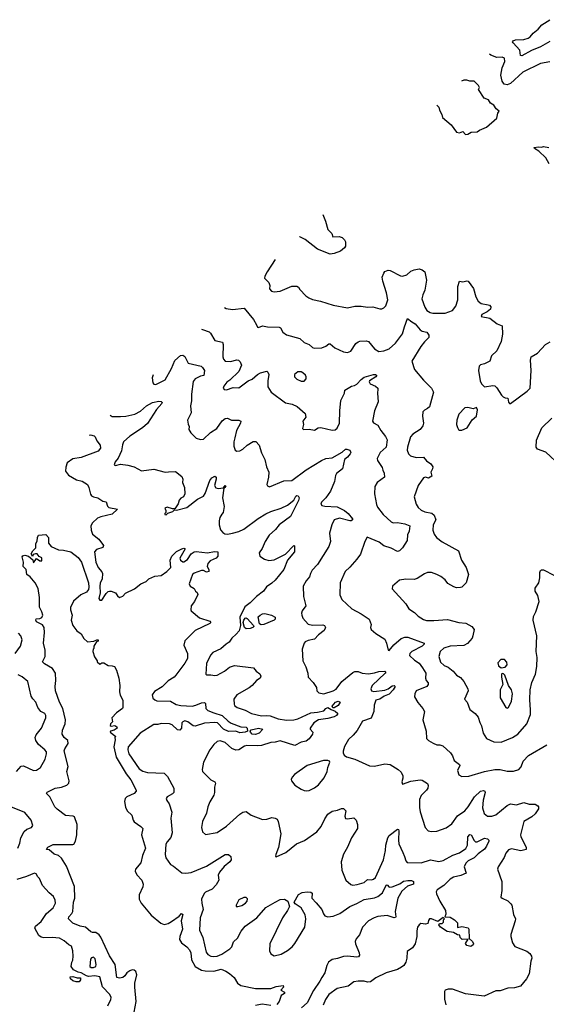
# Model space of a CAD drawing. Extents: x 2086813 to 2278017, y 548126 to 753336.
# Tile 232 of 256: x 2132702 to 2137781, y 683090 to 692589. Entities that reach past the tile are written whole.
import ezdxf

# ---------------------------------------------------------------- set-up
doc = ezdxf.new("R2010")
doc.units = 0

msp = doc.modelspace()

# ---------------------------------------------------------------- linework, layer by layer
at = {"layer": '0CON10XD'}
for points in [[(2137815, 692378.2), (2137725, 692327.2), (2137636.8, 692293.2), (2137545, 692240), (2137532.1, 692242.1), (2137526.5, 692295), (2137462, 692365), (2137456, 692375), (2137460, 692385), (2137485, 692394.4), (2137565, 692398), (2137605, 692410.6), (2137625, 692422.5), (2137655, 692458.2), (2137703.9, 692496.1), (2137739.2, 692540.8), (2137815, 692589.1)], [(2137815, 692181.4), (2137725, 692165.6), (2137555, 692081.5), (2137435, 691973.1), (2137405, 691962.2), (2137375, 691968), (2137355, 691996.7), (2137342.1, 692055), (2137356.9, 692125), (2137380, 692185), (2137377.2, 692217.2), (2137355, 692227.3), (2137305, 692225.9), (2137245, 692245.8), (2137232.6, 692255.3)], [(2136724.6, 691765.6), (2136743.3, 691745), (2136751.2, 691715), (2136773.3, 691675), (2136780, 691645), (2136862.5, 691575), (2136913.6, 691503.6), (2136945, 691497.5), (2136975, 691510), (2137001.7, 691481.7), (2137025, 691483.3), (2137055, 691502.5), (2137115, 691507.5), (2137136.7, 691523.3), (2137205, 691552.5), (2137305, 691640), (2137313.8, 691686.2), (2137327.5, 691705), (2137298.3, 691728.3), (2137275, 691763.3), (2137243, 691783), (2137225, 691816.2), (2137182, 691832), (2137127.5, 691915), (2137137.5, 691935), (2137126.7, 691955), (2137085, 691997.5), (2137045, 691996.2), (2137015, 692006), (2136985, 692005.7), (2136962.2, 691994.6)], [(2137810, 691200), (2137775.5, 691255.5), (2137709.3, 691319.3), (2137667.5, 691345), (2137662.5, 691355), (2137705, 691363.8), (2137735, 691360), (2137755, 691366.9), (2137805, 691355.6)], [(2135625.2, 690708.1), (2135651.8, 690645), (2135673.8, 690565), (2135713.8, 690525), (2135723.3, 690493.3), (2135784.1, 690495.9), (2135813.3, 690486.7), (2135836, 690465), (2135843.8, 690445), (2135843.8, 690405), (2135835, 690386.7), (2135795, 690356), (2135735, 690334.4), (2135695, 690328.1), (2135574.5, 690374.5), (2135455, 690466.9), (2135405, 690495.8), (2135400.6, 690496)], [(2135167, 690275.4), (2135165.8, 690274.2), (2135088, 690155), (2135066.2, 690115), (2135064.2, 690095), (2135105, 690053.3), (2135114.5, 690025), (2135112, 689992), (2135131.3, 689971.3), (2135155, 689964.3), (2135215, 689969.4), (2135325, 690017.5), (2135375, 690018.8), (2135389.5, 690009.5), (2135403.3, 689985), (2135461.4, 689925), (2135491.2, 689905), (2135525, 689889.5), (2135602.5, 689875), (2135725, 689834), (2135865, 689810.8), (2135933.9, 689823.9), (2135995, 689825.7), (2136055, 689815.6), (2136108.3, 689818.3), (2136175, 689800), (2136195, 689801.2), (2136215, 689810), (2136232.3, 689827.7), (2136251.9, 689885), (2136239.6, 689955), (2136204.3, 690065.7), (2136199.4, 690105), (2136212.5, 690145), (2136225, 690161.2), (2136255, 690174), (2136275, 690169.2), (2136375, 690118.1), (2136395, 690114.4), (2136435, 690128.9), (2136475, 690163.1), (2136505, 690176.7), (2136555, 690184.4), (2136585, 690177.1), (2136609.4, 690155), (2136626.9, 690076.9), (2136610.6, 689979.4), (2136588.9, 689935), (2136581.1, 689895), (2136610.8, 689815), (2136630, 689785), (2136660, 689765), (2136685, 689758.1), (2136805, 689756.9), (2136875, 689784.4), (2136908.6, 689825), (2136928.2, 689885), (2136928.2, 690015), (2136943.3, 690065), (2136975, 690061.2), (2137015, 690071.2), (2137026.8, 690066.8), (2137078, 689995), (2137101.2, 689915), (2137123.8, 689875), (2137151.8, 689851.8), (2137218.8, 689838.8), (2137233.6, 689833.6), (2137245, 689820), (2137241.2, 689795), (2137209.7, 689770.3), (2137160, 689745), (2137152.5, 689725), (2137235, 689710), (2137306.7, 689655), (2137356.2, 689635), (2137358, 689555), (2137345.8, 689485), (2137304.3, 689395.7), (2137253.3, 689345), (2137236.7, 689295), (2137185, 689268), (2137145, 689258.8), (2137135, 689247.5), (2137126.9, 689205), (2137143.6, 689103.6), (2137156.7, 689075), (2137185, 689047.5), (2137265, 689060), (2137286.1, 689056.1), (2137305, 689037.5), (2137347.7, 688967.7), (2137365, 688950), (2137385, 688940), (2137409.3, 688939.3), (2137415, 688900), (2137425, 688887.5), (2137435, 688887.5), (2137596, 689005), (2137624.2, 689035), (2137635.5, 689205.5), (2137628, 689305), (2137635, 689336.7), (2137695, 689371.2), (2137773.3, 689455), (2137818.8, 689481.2)], [(2134677.8, 689813.4), (2134692.7, 689802.7), (2134754.1, 689794.1), (2134867.5, 689805), (2134957.2, 689697.2), (2134984.4, 689645), (2134995, 689623.8), (2135005, 689619.2), (2135045, 689636.7), (2135093.3, 689626.7), (2135203.9, 689623.9), (2135216.2, 689615), (2135240, 689575), (2135275, 689548.8), (2135405, 689513.8), (2135446.4, 689476.4), (2135495, 689456.7), (2135525, 689427.5), (2135540.7, 689420.7), (2135615, 689423.8), (2135655, 689438.8), (2135685, 689460.8), (2135695, 689460.8), (2135742.1, 689422.1), (2135825, 689384.2), (2135865, 689378), (2135895, 689390), (2135945, 689466), (2135965, 689482), (2135982.7, 689487.3), (2136045, 689491.4), (2136065, 689485.8), (2136124.7, 689414.7), (2136165, 689389.4), (2136213, 689393), (2136265, 689413.5), (2136325, 689467.1), (2136392.8, 689557.2), (2136411.9, 689625), (2136443.8, 689705), (2136485.4, 689675.4), (2136515, 689654.3), (2136565.4, 689595.4), (2136585, 689584.5), (2136628.8, 689575), (2136648, 689545), (2136648.3, 689521.7), (2136607.3, 689482.7), (2136570.8, 689435), (2136482.9, 689295), (2136509.4, 689215), (2136595, 689111.1), (2136673.3, 689035), (2136693.8, 688995), (2136653.8, 688855), (2136635, 688836.7), (2136605, 688823.3), (2136591.2, 688805), (2136588, 688765), (2136595.8, 688695), (2136589.1, 688670.9), (2136563.2, 688636.8), (2136495, 688589.2), (2136470.8, 688565), (2136441.4, 688465), (2136440, 688435), (2136451.1, 688401.1), (2136471.7, 688381.7), (2136525, 688366.5), (2136595, 688369.2), (2136627, 688333), (2136666.2, 688305), (2136686.2, 688275), (2136683.8, 688255), (2136666.7, 688225), (2136677.5, 688185), (2136645, 688166.2), (2136615, 688174.2), (2136595, 688168), (2136543.6, 688096.4), (2136505.8, 687985.8), (2136524.3, 687915), (2136545, 687882), (2136575, 687857.5), (2136610.3, 687840.3), (2136678.2, 687828.2), (2136700, 687810), (2136717.1, 687765), (2136690.5, 687715), (2136688.1, 687665), (2136698.6, 687625), (2136723.1, 687595), (2136775, 687550.9), (2136935.2, 687465.2), (2136962.1, 687375), (2137007.8, 687305), (2137032, 687235), (2137007.5, 687155), (2136967.5, 687115), (2136955, 687110), (2136915, 687108.8), (2136888.3, 687118.3), (2136829.7, 687149.7), (2136804.5, 687184.5), (2136765, 687215.8), (2136725, 687236.9), (2136675, 687254.4), (2136635, 687254.4), (2136605, 687244.4), (2136535, 687199.4), (2136505, 687188.6), (2136425, 687190), (2136365, 687181.4), (2136297.5, 687125), (2136293, 687097), (2136426, 686955), (2136455, 686906.2), (2136510.3, 686870.3), (2136545, 686836.2), (2136595, 686802), (2136624.2, 686794.2), (2136695, 686792.5), (2136826.6, 686803.4), (2136937.5, 686775), (2137005, 686765.8), (2137063.8, 686735), (2137084, 686705), (2137074, 686645), (2137065, 686623.8), (2137020.2, 686569.8), (2136985, 686550.6), (2136854.4, 686544.4), (2136792.9, 686525), (2136757.1, 686495), (2136743.6, 686445), (2136761.3, 686391.3), (2136795, 686358.8), (2136835, 686342.5), (2136884, 686305), (2136915, 686266), (2136955, 686243.8), (2136985.8, 686205), (2137025, 686132.5), (2137028.8, 686115), (2136993.3, 686035), (2137018, 686005), (2137045, 685933.8), (2137095, 685896), (2137125, 685860), (2137139.1, 685809.1), (2137156.7, 685775), (2137173.5, 685705), (2137205.5, 685655.5), (2137275, 685621.1), (2137345, 685620), (2137455, 685665.5), (2137506, 685695), (2137591.9, 685795), (2137627.5, 685885), (2137629.8, 685929.8), (2137623.6, 686026.4), (2137625.6, 686125), (2137640, 686195), (2137678.1, 686275), (2137690.7, 686349.3), (2137693.8, 686436.2), (2137682.5, 686495), (2137690, 686645), (2137652.9, 686795), (2137659.1, 686830.9), (2137680.8, 686875), (2137712.5, 686975), (2137700.6, 687035), (2137674.3, 687075), (2137674.2, 687105), (2137709.5, 687155), (2137718.2, 687205), (2137717.5, 687255), (2137725.5, 687274.5), (2137735, 687280.8), (2137755, 687280), (2137855, 687228.9)], [(2134454.6, 689602.6), (2134465, 689600.8), (2134527.9, 689577.9), (2134542, 689565), (2134584.4, 689494.4), (2134656.5, 689476.5), (2134663.8, 689455), (2134660.6, 689335), (2134668, 689315), (2134685, 689296.2), (2134735, 689290), (2134795, 689308.9), (2134812.9, 689302.9), (2134828.8, 689288.8), (2134840, 689255), (2134816.2, 689193.8), (2134728.9, 689111.1), (2134699.1, 689090.9), (2134670, 689055), (2134663.3, 689035), (2134672.3, 689022.3), (2134695, 689018.8), (2134760.5, 689039.5), (2134815, 689038.8), (2134905.6, 689104.4), (2134945, 689122.2), (2134995, 689166.5), (2135025, 689182.5), (2135085, 689198.8), (2135095, 689190), (2135104.4, 689165), (2135094.5, 689105), (2135095.6, 689045.6), (2135125.8, 688995.8), (2135265, 688894.2), (2135330, 688880), (2135376.6, 688856.6), (2135455, 688790), (2135462.5, 688755), (2135432.9, 688715), (2135438, 688685), (2135428.8, 688645), (2135440, 688635), (2135495, 688638.8), (2135545, 688630), (2135579.1, 688650.9), (2135605, 688654.3), (2135715, 688627.5), (2135745, 688632), (2135765, 688648.8), (2135785.5, 688695), (2135788.9, 688815), (2135800.6, 688915), (2135833.8, 688985), (2135837.5, 689015), (2135902.5, 689055), (2135930.5, 689059.5), (2135955, 689072), (2135995, 689118.9), (2136025, 689140), (2136115, 689165.5), (2136132.5, 689165), (2136145, 689156.7), (2136136.7, 689145), (2136076.7, 689105), (2136073.8, 689095), (2136083.3, 689075), (2136135, 689052.5), (2136155.8, 689035), (2136157.5, 689025), (2136152.5, 688985), (2136158.1, 688901.9), (2136124.4, 688815.6), (2136106.2, 688715), (2136115, 688700), (2136155, 688676.7), (2136184.3, 688625), (2136229.5, 688569.5), (2136244.5, 688535), (2136236.9, 688465), (2136180, 688415), (2136151.2, 688355), (2136154, 688335), (2136199.1, 688269.1), (2136204.1, 688244.1), (2136218, 688215), (2136221.2, 688175), (2136150.8, 688125), (2136125.8, 688085), (2136124.2, 688015), (2136142.6, 687912.6), (2136154.2, 687885), (2136206.3, 687816.3), (2136285, 687744.5), (2136305, 687734.5), (2136345, 687737.5), (2136415, 687724.5), (2136463.8, 687705), (2136457.5, 687655), (2136441.9, 687618.1), (2136438.7, 687565), (2136395, 687494.6), (2136365, 687464.5), (2136345, 687459.2), (2136285, 687490.6), (2136212.7, 687512.7), (2136168.3, 687548.3), (2136054, 687596), (2136030, 687555), (2135987.6, 687432.4), (2135954.3, 687385), (2135885, 687307.5), (2135840.8, 687265), (2135792.5, 687155), (2135788.3, 687041.7), (2135810, 686995), (2135906.2, 686905), (2135996.6, 686856.6), (2136073.3, 686805), (2136093.3, 686755), (2136086.7, 686725), (2136093.3, 686705), (2136136.4, 686666.4), (2136223, 686613), (2136240.8, 686575), (2136255, 686507.5), (2136265, 686503.8), (2136310.5, 686559.5), (2136381.6, 686618.4), (2136415, 686633.6), (2136445, 686632.9), (2136602.5, 686575), (2136603.1, 686565), (2136585, 686546.7), (2136484.3, 686495), (2136466, 686475), (2136462.5, 686455), (2136509.5, 686409.5), (2136555, 686381.2), (2136587.1, 686335), (2136618.8, 686285), (2136616.2, 686235), (2136623.3, 686215), (2136641.7, 686191.7), (2136642.5, 686175), (2136627.5, 686155), (2136526.1, 686113.9), (2136512, 686085), (2136511.2, 686055), (2136541.2, 686001.2), (2136590, 685945), (2136607.5, 685915), (2136590, 685835), (2136623.3, 685725), (2136626.7, 685655), (2136643.9, 685633.9), (2136688.3, 685608.3), (2136725, 685594.2), (2136755, 685594.2), (2136782.1, 685582.1), (2136856.9, 685516.9), (2136876.3, 685486.3), (2136890.8, 685440.8), (2136944, 685405), (2136945.7, 685395), (2136924.3, 685345), (2136936.7, 685305), (2136965, 685288.8), (2137035, 685290.8), (2137185, 685334.6), (2137285, 685354.4), (2137335.8, 685355.8), (2137405, 685340), (2137465, 685338), (2137515, 685356.2), (2137537.9, 685382.1), (2137556.9, 685435), (2137608.8, 685491.2), (2137785, 685594.4)], [(2133989.9, 689163.8), (2133980, 689135), (2133986.7, 689085), (2133995, 689073.3), (2134015, 689068), (2134105.8, 689115), (2134165, 689224), (2134198.5, 689301.5), (2134251.1, 689348.9), (2134275, 689353.6), (2134295, 689340), (2134326.4, 689276.4), (2134451.2, 689245), (2134466, 689235), (2134484.2, 689205), (2134476.7, 689155), (2134445, 689150), (2134394.7, 689125.3), (2134375, 689097.5), (2134357.6, 688977.6), (2134358, 688912), (2134350, 688865), (2134354, 688796), (2134320, 688725), (2134326.1, 688686.1), (2134337.5, 688665), (2134333.3, 688635), (2134352.7, 688602.7), (2134405, 688552.5), (2134445, 688537.5), (2134475, 688541.2), (2134541.9, 688608.1), (2134602.5, 688645), (2134655, 688718.8), (2134685, 688740), (2134705, 688743.3), (2134745, 688726), (2134815, 688727.1), (2134833.3, 688715), (2134830, 688695), (2134793.5, 688626.5), (2134776.2, 688553.8), (2134766.7, 688515), (2134768.6, 688475), (2134781.2, 688435), (2134795, 688426.7), (2134825, 688431.2), (2134855, 688446), (2134896.2, 688485), (2134955, 688518.6), (2134978.5, 688518.5), (2135011.2, 688485), (2135035, 688410), (2135066.2, 688345), (2135080.8, 688275), (2135104, 688225), (2135103, 688177), (2135083.8, 688105), (2135090.7, 688090.7), (2135111.7, 688081.7), (2135248.8, 688141.2), (2135325, 688142.9), (2135463.6, 688246.4), (2135613.7, 688336.3), (2135655, 688356.1), (2135715, 688361.5), (2135811.7, 688418.3), (2135845, 688445.7), (2135857.1, 688447.1), (2135885.7, 688435.7), (2135894.2, 688415), (2135890.2, 688399.8), (2135865, 688369.4), (2135834.4, 688345), (2135814.2, 688255.8), (2135758.6, 688211.4), (2135747, 688193), (2135737.7, 688135), (2135700.1, 688039.9), (2135653.9, 687976.1), (2135614.2, 687935), (2135606.7, 687915), (2135615, 687903.3), (2135645, 687896.2), (2135765, 687888), (2135835, 687855.6), (2135870.6, 687825), (2135912.5, 687775), (2135912.5, 687765), (2135900, 687755), (2135885, 687753.1), (2135785, 687779.6), (2135735, 687764.2), (2135712.5, 687715), (2135689.2, 687635), (2135698.9, 687555), (2135682.4, 687507.6), (2135575, 687332.5), (2135521.7, 687278.3), (2135506.1, 687246.1), (2135497.5, 687215), (2135464, 687175), (2135436, 687125), (2135439.2, 687025), (2135460, 686935), (2135425.8, 686885), (2135419.2, 686865), (2135421.4, 686845), (2135433.1, 686815), (2135485, 686758.9), (2135525, 686748.8), (2135625, 686751.9), (2135643.2, 686743.2), (2135652.5, 686725), (2135636.9, 686695), (2135584.1, 686655.9), (2135545, 686614), (2135485, 686600), (2135454.5, 686585.5), (2135446, 686575), (2135426.9, 686515), (2135434.2, 686405), (2135462.5, 686345), (2135482, 686285), (2135484, 686245), (2135533.3, 686195), (2135563.3, 686145), (2135567.5, 686115), (2135586.4, 686096.4), (2135635, 686086), (2135726.7, 686115), (2135755, 686130), (2135807.3, 686202.7), (2135915, 686291.9), (2135935, 686301.4), (2135965, 686300), (2136004.1, 686284.1), (2136065, 686279.1), (2136125, 686287.3), (2136165, 686299.7), (2136225, 686305.5), (2136232.5, 686295), (2136225.6, 686285), (2136101.8, 686165), (2136090, 686135), (2136093.8, 686115), (2136117.1, 686107.1), (2136225, 686121.8), (2136255.6, 686134.4), (2136295, 686163.9), (2136314.6, 686164.6), (2136323.1, 686155), (2136305.3, 686125), (2136265, 686082.2), (2136217.5, 686062.5), (2136175, 686032.4), (2136136.5, 686023.5), (2136120, 685975), (2136117.8, 685915), (2136090.5, 685849.5), (2136008.3, 685821.7), (2135957.9, 685732.1), (2135918, 685685), (2135873.8, 685645), (2135834.1, 685575.9), (2135823, 685533), (2135822.5, 685515), (2135832.5, 685495), (2135855, 685476.7), (2135935.8, 685455.8), (2136075, 685392), (2136125, 685388.1), (2136225, 685409.5), (2136275, 685403.3), (2136352, 685355), (2136379.7, 685329.7), (2136396.7, 685295), (2136398.3, 685271.7), (2136386.7, 685235), (2136393.3, 685213.3), (2136475, 685242.9), (2136565.8, 685255.8), (2136585, 685253.3), (2136635, 685220), (2136642.3, 685202.3), (2136636.9, 685175), (2136624.3, 685155), (2136573.1, 685105), (2136559.4, 685065), (2136558.8, 684988.8), (2136565.8, 684945.8), (2136614, 684795), (2136642.5, 684765), (2136675, 684756), (2136725, 684760.8), (2136815, 684792.9), (2136868.3, 684831.7), (2136923.2, 684906.8), (2136995, 684955.8), (2137026.9, 684995), (2137088.1, 685091.9), (2137145, 685145.6), (2137175, 685152.9), (2137189.2, 685145), (2137192.9, 685135), (2137170.5, 685059.5), (2137165.4, 684985), (2137181.2, 684931.2), (2137215, 684904.5), (2137255.4, 684904.6), (2137295, 684917.8), (2137403, 685007), (2137435, 685025.6), (2137495, 685014.5), (2137565.6, 685035.6), (2137615, 685020), (2137675, 685020.8), (2137698.1, 685005), (2137704.6, 684994.6), (2137704.6, 684975), (2137673.4, 684926.6), (2137641.5, 684898.5), (2137564, 684855), (2137532, 684725), (2137535.8, 684705.8), (2137586, 684605), (2137586.2, 684585), (2137535, 684570.8), (2137445, 684589.4), (2137415, 684580), (2137391.7, 684548.3), (2137376, 684505), (2137316.2, 684415), (2137311.2, 684395), (2137351.1, 684275), (2137353.2, 684186.8), (2137343.8, 684125), (2137355, 684112.5), (2137408.9, 684088.9), (2137439.7, 684059.7), (2137447.5, 684045), (2137463.8, 683955), (2137482.5, 683915), (2137482, 683895), (2137437.5, 683765), (2137437.5, 683745), (2137454.1, 683684.1), (2137477.7, 683647.7), (2137592, 683602), (2137620.6, 683580.6), (2137638.9, 683555), (2137641.1, 683535), (2137631.4, 683505), (2137614.4, 683385.6), (2137591.2, 683335), (2137533.6, 683266.4), (2137475, 683250), (2137410, 683245), (2137335, 683221.2), (2137295, 683218.8), (2137183, 683167), (2137000.7, 683190.7), (2136875, 683236), (2136835, 683236.2), (2136805, 683226.2), (2136797.5, 683215), (2136798.3, 683138.3), (2136812.5, 683085)], [(2135415, 689101.4), (2135445, 689102.5), (2135463.8, 689125), (2135463.6, 689143.6), (2135458.3, 689158.3), (2135433.6, 689183.6), (2135415, 689193.3), (2135385, 689192), (2135351.4, 689165), (2135351.4, 689145), (2135375, 689120.6), (2135415, 689101.4)], [(2133575.3, 688772.2), (2133595, 688762.2), (2133675, 688761.2), (2133725, 688763.4), (2133812, 688785), (2133867.5, 688812.5), (2133925, 688863.5), (2133983.8, 688895), (2134045, 688907.8), (2134065.5, 688905.5), (2134075, 688896.7), (2134073.8, 688885), (2134020, 688830), (2133935.9, 688694.1), (2133885, 688651.8), (2133765, 688571.1), (2133703.7, 688516.3), (2133692.3, 688487.7), (2133685, 688428.8), (2133651.1, 688358.9), (2133624, 688325), (2133612.5, 688295), (2133625, 688286.7), (2133675, 688302), (2133745, 688291.2), (2133804.3, 688274.3), (2133875, 688236.2), (2133995, 688252), (2134105, 688224), (2134138.3, 688228.3), (2134205, 688228.8), (2134265, 688183.3), (2134273.9, 688156.1), (2134273.3, 688125), (2134290.8, 688075), (2134293.6, 688016.4), (2134283, 687987), (2134255, 687973.3), (2134238.8, 687955), (2134231.7, 687918.3), (2134198.3, 687871.7), (2134175, 687870), (2134125, 687886.7), (2134100, 687875), (2134110, 687855), (2134110, 687835), (2134100, 687825), (2134100, 687815), (2134115, 687812.5), (2134131.7, 687828.3), (2134180, 687845), (2134195, 687860), (2134215, 687857.5), (2134315, 687884), (2134416.4, 687963.6), (2134475, 687993.1), (2134490.8, 688019.2), (2134535, 688144.2), (2134555, 688168.1), (2134585, 688184), (2134595.4, 688175.4), (2134596.8, 688156.8), (2134582.2, 688095), (2134595, 688072), (2134615, 688067.1), (2134668.3, 688071.7), (2134682.5, 688095), (2134688.8, 688088.8), (2134685, 688077.5), (2134671.7, 688068.3), (2134657.5, 687975), (2134673.3, 687893.3), (2134663.9, 687836.1), (2134650.9, 687819.1), (2134632.4, 687787.6), (2134626.9, 687755), (2134625.7, 687715), (2134638.8, 687668.8), (2134660.5, 687640.5), (2134679.5, 687629.5), (2134705, 687625.7), (2134755, 687634.6), (2134815, 687651.1), (2134865, 687672.7), (2135002.9, 687777.1), (2135075, 687820.9), (2135125, 687845.4), (2135222.5, 687875), (2135285.9, 687904.1), (2135344.5, 687955), (2135365, 687993.5), (2135375, 687998.6), (2135387.5, 687995), (2135396.6, 687975), (2135390.9, 687949.1), (2135315, 687795.5), (2135203.8, 687716.2), (2135169.2, 687670.8), (2135107.1, 687615), (2135068.8, 687555), (2135042, 687488), (2135012, 687445), (2135018.8, 687415), (2135063.3, 687385), (2135103.2, 687373.2), (2135155, 687379.6), (2135265, 687432.4), (2135345, 687515.7), (2135351.7, 687511.7), (2135350.9, 687455), (2135286, 687375), (2135250, 687285), (2135165, 687182.5), (2135135, 687152.9), (2135083.7, 687116.3), (2135054.2, 687075), (2134986, 687025), (2134925, 686963.3), (2134872.5, 686925), (2134825.3, 686825), (2134830.3, 686745), (2134817.3, 686692.7), (2134790.6, 686659.4), (2134748, 686622), (2134721.4, 686585), (2134692, 686565), (2134641.7, 686518.3), (2134564.5, 686485.5), (2134541.9, 686458.1), (2134503.4, 686376.6), (2134497.5, 686275), (2134505, 686267.5), (2134545, 686270), (2134585, 686262), (2134605, 686266.2), (2134677.5, 686305), (2134725, 686344), (2134775, 686358), (2134956, 686336), (2134982.5, 686305), (2135018.8, 686278.8), (2135028, 686255), (2135022.7, 686237.3), (2134985, 686212.5), (2134944.5, 686165.5), (2134916.1, 686143.9), (2134794.5, 686075.5), (2134767.7, 686032.3), (2134770, 685985), (2134775, 685973.8), (2134800, 685955), (2134877.3, 685927.3), (2134936.7, 685895), (2135035, 685871.8), (2135085, 685876.2), (2135118.2, 685871.8), (2135195, 685843.3), (2135275, 685831.9), (2135344.7, 685835.3), (2135384.7, 685845.3), (2135509.4, 685900.6), (2135575, 685907.8), (2135635, 685922.1), (2135655, 685945.3), (2135675, 685954.1), (2135705, 685934), (2135745, 685918.9), (2135771.4, 685895), (2135756.4, 685875), (2135735, 685863.3), (2135675, 685847), (2135585, 685833.2), (2135540, 685805), (2135502.5, 685755), (2135504.3, 685744.3), (2135528, 685715), (2135525.6, 685695), (2135495, 685650.5), (2135465, 685629.6), (2135415, 685617.8), (2135355, 685587.7), (2135215, 685633.1), (2135165, 685618.2), (2135125, 685615.5), (2135035, 685585.5), (2134993.1, 685583.1), (2134892.6, 685587.4), (2134869.7, 685580.3), (2134815, 685544.4), (2134785, 685540.9), (2134747.6, 685557.6), (2134685, 685615.7), (2134635, 685632), (2134605, 685626.2), (2134573.2, 685596.8), (2134534.5, 685545.5), (2134474.2, 685425), (2134461.2, 685355), (2134465, 685337.5), (2134546.2, 685255), (2134585, 685236.2), (2134589.2, 685225), (2134580.8, 685185), (2134581.4, 685135), (2134573.2, 685106.8), (2134535.7, 685044.3), (2134516, 684995), (2134502, 684935), (2134466.2, 684855), (2134455.8, 684795), (2134466.2, 684755), (2134495, 684727.5), (2134605, 684747.5), (2134695, 684808.8), (2134825, 684924.4), (2134855, 684942.5), (2134885, 684948.8), (2134935, 684914), (2135045, 684874.3), (2135085, 684877.5), (2135135, 684891.4), (2135167.3, 684887.3), (2135186.2, 684875), (2135196, 684855), (2135222, 684735), (2135198.3, 684601.7), (2135173.3, 684535), (2135170, 684515), (2135175, 684512.5), (2135270, 684555), (2135371.2, 684638.8), (2135449.3, 684670.7), (2135566.2, 684755), (2135610.8, 684805), (2135645, 684880), (2135675, 684923.3), (2135715, 684953.3), (2135766.4, 684963.6), (2135805, 684980), (2135825, 684977.5), (2135846.7, 684955), (2135836.7, 684905), (2135843.6, 684883.6), (2135865, 684880), (2135925, 684888.8), (2135946.2, 684866.2), (2135961.2, 684825), (2135958.8, 684785), (2135902.5, 684695), (2135862.5, 684605), (2135825, 684540), (2135802.9, 684465), (2135808, 684385), (2135846.4, 684286.4), (2135895, 684246.2), (2135915, 684240.8), (2135957.5, 684245), (2136025, 684266.7), (2136055, 684294.2), (2136095, 684291.5), (2136115, 684298.1), (2136135, 684314.2), (2136210.6, 684485), (2136231.4, 684575), (2136233.3, 684625), (2136253, 684697), (2136265, 684717.1), (2136345, 684778.8), (2136355, 684776.7), (2136358.6, 684765), (2136354.5, 684675), (2136359.3, 684639.3), (2136395.8, 684554.2), (2136414.4, 684515), (2136425, 684473.3), (2136438.3, 684458.3), (2136575, 684453.8), (2136665, 684483.5), (2136745, 684467.5), (2136785, 684476.9), (2136880.9, 684529.1), (2136945, 684550.8), (2137005, 684592.7), (2137020.6, 684625), (2137024.2, 684705), (2137045, 684728.5), (2137055, 684724.4), (2137085, 684669.4), (2137098.9, 684658.9), (2137115, 684658.8), (2137185, 684692.7), (2137215, 684687.7), (2137226.5, 684675), (2137226.6, 684665), (2137205.2, 684614.8), (2137185, 684585.4), (2137125, 684543.2), (2137085, 684504), (2137026.1, 684475), (2137005, 684451.2), (2136990, 684415), (2137008, 684355), (2136957.7, 684332.3), (2136885, 684318.2), (2136853.9, 684296.1), (2136793.8, 684236.2), (2136729.5, 684195), (2136720, 684175), (2136721.2, 684155), (2136754.1, 684085), (2136808.8, 683995), (2136811.9, 683958.1), (2136802.5, 683932.5), (2136855, 683930), (2136895, 683906.2), (2136923.3, 683875), (2136925, 683830), (2136965, 683841.2), (2137027.7, 683827.7), (2137033.8, 683813.8), (2137037.5, 683725), (2137069.2, 683695), (2137078, 683675), (2137075.8, 683664.2), (2137051.7, 683648.3), (2137015, 683657.5), (2137002.7, 683677.3), (2137028.3, 683718.3), (2136970, 683715), (2136950, 683735), (2136948.3, 683758.3), (2136925, 683760), (2136885, 683783.3), (2136825, 683792.9), (2136760, 683835), (2136743, 683857), (2136751.7, 683868.3), (2136775, 683870), (2136788.3, 683881.7), (2136790, 683905), (2136800, 683915), (2136786.2, 683926.2), (2136735, 683888.8), (2136675, 683913.1), (2136655.8, 683914.2), (2136645, 683897.5), (2136639.2, 683870.8), (2136615.6, 683864.4), (2136571.9, 683868.1), (2136554.3, 683855.7), (2136540, 683835), (2136530.9, 683799.1), (2136533.5, 683745), (2136515, 683673.8), (2136489.2, 683635), (2136440.3, 683599.7), (2136436.9, 683535), (2136425.8, 683495), (2136406, 683465), (2136385, 683447.5), (2136345, 683426.9), (2136235, 683394.2), (2136137.5, 683345), (2136085, 683308), (2136055, 683304.2), (2136023.9, 683313.9), (2135965, 683314.3), (2135923.4, 683306.6), (2135868.8, 683265), (2135765, 683242.2), (2135685, 683183.1), (2135652.1, 683137.9), (2135628, 683082)], [(2136965, 688630), (2137017.7, 688652.3), (2137065, 688727.5), (2137106.7, 688765), (2137117.5, 688825), (2137108.3, 688848.3), (2137075, 688833.3), (2137025, 688846.7), (2136995, 688843.3), (2136937.1, 688785), (2136917.1, 688725), (2136914.4, 688685), (2136923.2, 688653.2), (2136935, 688636.7), (2136945, 688630), (2136965, 688630)], [(2137915, 688286.7), (2137775, 688417.5), (2137696.7, 688445), (2137684, 688465), (2137685.9, 688534.1), (2137739.1, 688650.9), (2137834, 688745)], [(2133374.3, 688582.4), (2133385, 688583.3), (2133418.8, 688575), (2133430, 688565), (2133446.7, 688525), (2133476.7, 688485), (2133481.2, 688455), (2133460, 688425), (2133295, 688365.5), (2133215, 688353.8), (2133160, 688315), (2133147.2, 688272.8), (2133143.1, 688233.1), (2133173.8, 688195), (2133250.6, 688150.6), (2133305, 688137.5), (2133354.3, 688105), (2133369.5, 688075), (2133385, 688010), (2133395, 687996), (2133415, 687984.3), (2133455, 687975.8), (2133505, 687943.3), (2133536.1, 687936.1), (2133548.8, 687895), (2133561.7, 687881.7), (2133646, 687866), (2133595, 687820), (2133485, 687793.5), (2133450.5, 687779.5), (2133404, 687735), (2133389.2, 687705), (2133390, 687665), (2133405, 687626.2), (2133466, 687576), (2133510, 687515), (2133504, 687496), (2133443, 687477), (2133424.2, 687455), (2133436.8, 687356.8), (2133458, 687305), (2133492.6, 687262.6), (2133500, 687245), (2133498.1, 687195), (2133478.6, 687151.4), (2133474.6, 687125.4), (2133479.1, 687060.9), (2133464, 687005), (2133475, 686990), (2133495, 686987.5), (2133535.9, 687054.1), (2133555, 687073.3), (2133566.4, 687076.4), (2133585, 687076.7), (2133625, 687060), (2133645, 687030), (2133665, 687013.3), (2133695, 687027.5), (2133722.5, 687055), (2133810.3, 687099.7), (2133871.2, 687145), (2133920.4, 687169.6), (2133946.8, 687193.2), (2134005, 687221.2), (2134065, 687228), (2134120, 687265), (2134158.8, 687305), (2134152.1, 687375), (2134170.6, 687415), (2134215, 687457.5), (2134265, 687485.8), (2134285, 687491.2), (2134296.2, 687485), (2134247.1, 687395), (2134252.5, 687375), (2134275, 687359.2), (2134285, 687358.8), (2134320.2, 687379.8), (2134354.2, 687435.8), (2134385, 687454.7), (2134405, 687457.6), (2134514, 687446), (2134580.9, 687459.1), (2134612.5, 687455), (2134612, 687415), (2134598, 687395), (2134540.4, 687369.6), (2134517.3, 687342.7), (2134511.2, 687315), (2134527.5, 687285), (2134527.5, 687265), (2134505, 687258.8), (2134475, 687274.2), (2134455, 687276), (2134385, 687248.9), (2134368.6, 687235), (2134336.7, 687146.7), (2134347.5, 687125), (2134383, 687103), (2134397, 687077), (2134413.6, 687063.6), (2134418.8, 687045), (2134389.2, 686975), (2134354, 686935), (2134351.2, 686895), (2134355.8, 686885.8), (2134435, 686818.9), (2134536.9, 686786.9), (2134546.7, 686775), (2134535.6, 686764.4), (2134395, 686697.1), (2134295, 686598), (2134286.2, 686555), (2134319.6, 686475), (2134320.5, 686425), (2134295, 686380), (2134208.6, 686265), (2134192, 686245), (2134135, 686210.8), (2134075, 686152.5), (2134001.5, 686108.5), (2133978.8, 686075), (2133986.2, 686045), (2134005, 686026.2), (2134025, 686019.2), (2134155, 686015.6), (2134211.7, 685981.7), (2134255, 685972.2), (2134365, 685967.2), (2134402, 685975), (2134455, 685999.5), (2134485, 686000.8), (2134492.9, 685992.9), (2134496.9, 685945), (2134515, 685926.1), (2134575, 685900.8), (2134655, 685877.5), (2134712.4, 685822.4), (2134742.9, 685802.9), (2134835, 685768.5), (2134885, 685764.5), (2134896.5, 685755), (2134899.2, 685725), (2134875, 685714.2), (2134825, 685708.7), (2134785, 685726.3), (2134715, 685722.3), (2134666.9, 685745), (2134609.1, 685805), (2134585, 685810), (2134485, 685801.1), (2134394.6, 685774.6), (2134375, 685777.8), (2134324.2, 685815), (2134295, 685823.6), (2134275, 685816.5), (2134265.6, 685805), (2134261.9, 685755), (2134245, 685734.3), (2134225, 685738.1), (2134171.9, 685785), (2134145, 685797.1), (2134065, 685800), (2134035, 685790.4), (2133995, 685789.1), (2133863.9, 685706.1), (2133748.9, 685575), (2133744.5, 685545), (2133755.6, 685505), (2133855, 685362.2), (2133890.2, 685340.2), (2133935, 685327.5), (2134095, 685318.6), (2134126.4, 685286.4), (2134189.4, 685175), (2134189.2, 685135), (2134175, 685120.6), (2134125, 685092), (2134116, 685075), (2134122, 685055), (2134143.7, 685023.7), (2134167.8, 684945), (2134160.6, 684885), (2134172.3, 684745), (2134160.2, 684699.8), (2134123.1, 684656.9), (2134112.5, 684635), (2134103.3, 684535), (2134112.1, 684502.1), (2134155, 684437.5), (2134185, 684423.8), (2134265, 684357.5), (2134303.9, 684353.9), (2134355, 684363.1), (2134505, 684422.5), (2134684.3, 684535), (2134715, 684536.4), (2134736.7, 684516.7), (2134741.5, 684485), (2134728.1, 684465), (2134675, 684421.1), (2134627.3, 684365), (2134616.7, 684335), (2134623.3, 684286.7), (2134597.3, 684242.7), (2134557.7, 684202.3), (2134495, 684173.3), (2134479.8, 684160.2), (2134456.4, 684105), (2134456.9, 684065), (2134470.6, 684005), (2134441.5, 683925), (2134436.7, 683805), (2134467.5, 683735), (2134501.5, 683591.5), (2134515, 683571.9), (2134546.2, 683555), (2134575, 683550), (2134605, 683554.7), (2134650.6, 683575), (2134728.2, 683625), (2134746.8, 683645), (2134765, 683693.1), (2134802.4, 683727.6), (2134836.8, 683795), (2134875, 683843.8), (2134990.5, 683925), (2135075, 684022.9), (2135165, 684074.2), (2135215, 684101.2), (2135255, 684103.3), (2135287.5, 684085), (2135302.5, 684035), (2135286.2, 683995), (2135235.8, 683924.2), (2135115.8, 683675), (2135112, 683605), (2135125, 683576.7), (2135155, 683558.8), (2135223.3, 683575), (2135285, 683610), (2135330, 683645), (2135355, 683676.2), (2135451.5, 683835), (2135462.1, 683915), (2135453.9, 683953.9), (2135415, 684019.2), (2135358.3, 684058.3), (2135347.5, 684075), (2135391.2, 684148.8), (2135425, 684169.5), (2135475, 684176.5), (2135510.6, 684170.6), (2135521.7, 684161.7), (2135518, 684115), (2135560.3, 684070.3), (2135615.3, 684005.3), (2135631.5, 683961.5), (2135645, 683943.8), (2135675, 683932.5), (2135725, 683941.1), (2135790.8, 683965), (2135885.3, 684034.7), (2135955, 684062.3), (2136025, 684100), (2136125, 684118.2), (2136155, 684129.4), (2136202.5, 684165), (2136235, 684240), (2136245, 684242.5), (2136265, 684220.8), (2136295, 684222.5), (2136368.5, 684251.5), (2136405, 684277.8), (2136445, 684285.7), (2136480, 684285), (2136500, 684275), (2136499.5, 684250.5), (2136441.2, 684228.8), (2136386.9, 684183.1), (2136347.5, 684115), (2136322.3, 683985), (2136329.1, 683935), (2136325, 683926), (2136315, 683923.9), (2136245, 683947.3), (2136155, 683938.6), (2136119.2, 683925), (2136066.9, 683895), (2136007.5, 683835), (2135980.3, 683759.7), (2135947.9, 683722.1), (2135938.1, 683695), (2135939.4, 683675), (2135977.5, 683585), (2135980, 683565), (2135970.8, 683549.2), (2135955, 683544.5), (2135865, 683555.9), (2135825, 683552.5), (2135768.1, 683531.9), (2135715, 683523.1), (2135680.6, 683495), (2135665.6, 683465), (2135645.6, 683395), (2135615, 683350), (2135598.2, 683311.8), (2135535.8, 683224.2), (2135476, 683104), (2135419.2, 683055)], [(2133805.5, 683015), (2133824.5, 683115.5), (2133810.8, 683255), (2133813.1, 683295), (2133830.6, 683375), (2133820.8, 683405), (2133805, 683419.2), (2133785, 683421.4), (2133765, 683414.4), (2133735, 683392.2), (2133715, 683363.1), (2133695, 683349.6), (2133665, 683341.5), (2133639.4, 683349.4), (2133622.9, 683475), (2133567.7, 683557.7), (2133485, 683737.5), (2133469.3, 683759.3), (2133435, 683782.2), (2133405, 683782), (2133389.1, 683789.1), (2133335.5, 683835.5), (2133283.3, 683845), (2133215, 683872.9), (2133171.2, 683915), (2133176, 683935), (2133205, 683966.2), (2133212.9, 683985), (2133219.4, 684075), (2133232.5, 684115), (2133230.8, 684225), (2133151.7, 684421.7), (2133105, 684500), (2133075, 684526), (2133035, 684540), (2132985, 684580), (2132960, 684585), (2132972.5, 684605), (2133025, 684630.8), (2133215, 684630.8), (2133225, 684636), (2133240, 684665), (2133253.9, 684725), (2133255.6, 684825), (2133229.5, 684899.5), (2133215.9, 684905.9), (2133145, 684912.5), (2133063.2, 684973.2), (2133041.2, 684995), (2132991.2, 685091.2), (2132959.2, 685125), (2132965, 685137.1), (2133045, 685174.4), (2133106.1, 685186.1), (2133156.3, 685203.7), (2133174.3, 685225), (2133177.5, 685245), (2133156.4, 685335), (2133168.1, 685385), (2133132.1, 685535), (2133135.5, 685555), (2133168, 685605), (2133164.5, 685635), (2133130, 685665), (2133110.6, 685695), (2133113.1, 685735), (2133138.7, 685795), (2133142, 685835), (2133116.7, 685945), (2133085.9, 686005), (2133047.8, 686115), (2133043.7, 686155), (2133050.9, 686215), (2133047.6, 686285), (2133019.6, 686329.6), (2132940.6, 686375), (2132921.4, 686395), (2132946.8, 686445), (2132946.2, 686505), (2132931.2, 686575), (2132942, 686678), (2132937.8, 686725), (2132921.1, 686751.1), (2132865, 686780.8), (2132856, 686795), (2132861.4, 686808.6), (2132895, 686812.9), (2132915, 686822.9), (2132923.6, 686845), (2132915.4, 686875), (2132891.3, 686921.3), (2132891.1, 687015), (2132878.8, 687101.2), (2132851.2, 687155), (2132803.1, 687213.1), (2132770, 687235), (2132762.5, 687285), (2132736.2, 687315), (2132737.5, 687355), (2132724.4, 687405.6), (2132732.2, 687417.8), (2132751.7, 687421.7), (2132785, 687412.5), (2132828.3, 687378.3), (2132835, 687350), (2132865, 687390), (2132895, 687367.5), (2132915, 687370), (2132916.1, 687396.1), (2132890.7, 687410.7), (2132870, 687435), (2132855, 687437.5), (2132831.7, 687428.3), (2132825, 687410), (2132812.5, 687435), (2132827.5, 687465), (2132857.5, 687495), (2132857.5, 687535), (2132871.7, 687558.3), (2132873.3, 687595), (2132882.5, 687615), (2132955, 687623.3), (2132979.4, 687595), (2132978.9, 687538.9), (2133005.5, 687505.5), (2133075, 687473.3), (2133125, 687472.5), (2133195, 687455.7), (2133265, 687400), (2133298.2, 687355), (2133364.7, 687154.7), (2133369.6, 687115), (2133365, 687092.5), (2133345.5, 687065), (2133290.5, 687039.5), (2133221.4, 686978.6), (2133192.8, 686917.2), (2133191.5, 686895), (2133206.5, 686845), (2133199.6, 686795), (2133213.8, 686743.8), (2133251.7, 686691.7), (2133295.6, 686665), (2133320, 686620), (2133355, 686587.1), (2133417.3, 686592.7), (2133445, 686606), (2133457.5, 686605), (2133457.5, 686595), (2133443.3, 686586.7), (2133425, 686562.5), (2133416.7, 686545), (2133417, 686523), (2133410, 686515), (2133407.5, 686495), (2133421.7, 686441.7), (2133450, 686405), (2133450, 686395), (2133475, 686370), (2133495, 686383.3), (2133513.6, 686383.6), (2133555, 686358.8), (2133595, 686356.2), (2133615, 686348), (2133634.2, 686315), (2133657.1, 686235), (2133667.8, 686165), (2133663.3, 686105), (2133671.3, 686071.3), (2133696.2, 686025), (2133696.7, 685955), (2133692.5, 685945), (2133635, 685902.5), (2133590, 685855), (2133597.5, 685815), (2133577.5, 685795), (2133575, 685780), (2133585, 685774.2), (2133620, 685780), (2133637.3, 685767.3), (2133641.2, 685755), (2133612.5, 685735)], [(2134885, 686711.1), (2134869.5, 686725), (2134858.5, 686775), (2134862.5, 686795), (2134875, 686814), (2134885, 686818), (2134895, 686813.3), (2134957.5, 686745), (2134960, 686735), (2134950, 686725), (2134925, 686714.6), (2134885, 686711.1)], [(2135030.3, 686750.3), (2135015, 686760), (2135003.3, 686826.7), (2135020, 686845), (2135043, 686857), (2135065, 686859.4), (2135130, 686845), (2135166.9, 686825), (2135164.4, 686805), (2135155, 686794.6), (2135055, 686754.5), (2135030.3, 686750.3)], [(2132657.8, 686475), (2132708.6, 686545), (2132725.8, 686605.8), (2132712, 686645), (2132689.3, 686669.3)], [(2137345, 686337.5), (2137385, 686342.5), (2137402.5, 686365), (2137400.7, 686390.7), (2137377, 686417), (2137343, 686417), (2137312.5, 686385), (2137320, 686355), (2137345, 686337.5)], [(2132669.5, 685335), (2132715, 685387.8), (2132739.1, 685389.1), (2132835, 685344.3), (2132865, 685350), (2132902.5, 685375), (2132948, 685455), (2132960.8, 685505), (2132959.2, 685525), (2132944, 685545), (2132884.4, 685595), (2132858.2, 685635), (2132851.2, 685665), (2132859.8, 685690.2), (2132911.5, 685755), (2132953.8, 685855), (2132953.8, 685875), (2132943.3, 685895), (2132906.1, 685916.1), (2132875, 685953.3), (2132856.2, 686005), (2132827, 686037), (2132813.4, 686063.4), (2132779.2, 686205), (2132725, 686250), (2132687.3, 686267.3)], [(2137405, 685946.7), (2137415, 685952.5), (2137445.7, 686014.3), (2137455.6, 686085), (2137445, 686123.3), (2137416.2, 686165), (2137380, 686265), (2137368.3, 686278.3), (2137355, 686280), (2137350, 686275), (2137350, 686245), (2137362.5, 686175), (2137335.8, 686125), (2137335.8, 686045.8), (2137390, 685955), (2137405, 685946.7)], [(2135735, 685950.8), (2135720.8, 685950.8), (2135717.1, 685965), (2135746.2, 686005), (2135775, 686015.3), (2135794.2, 686005), (2135775, 685973.5), (2135735, 685950.8)], [(2134975, 685692.8), (2134943.1, 685695), (2134927.8, 685715), (2134925.6, 685725), (2134932.8, 685737.2), (2135005, 685753.1), (2135046.7, 685745), (2135010, 685705), (2134975, 685692.8)], [(2133612.5, 685735), (2133577.5, 685725), (2133573.8, 685715), (2133627.5, 685675), (2133620, 685665), (2133623, 685643), (2133610.4, 685575), (2133633.5, 685473.5), (2133729.1, 685315), (2133775, 685254.3), (2133823.9, 685156.1), (2133823.8, 685145), (2133805, 685122.5), (2133735, 685090.5), (2133718.9, 685075), (2133712.3, 685045), (2133722.3, 684992.3), (2133739.4, 684955), (2133784.2, 684915), (2133795.7, 684865), (2133805, 684850), (2133870, 684805), (2133888.8, 684785), (2133876.9, 684725), (2133915.6, 684595), (2133885.9, 684524.1), (2133870, 684455), (2133817.1, 684395), (2133816.9, 684375), (2133830.4, 684340.4), (2133878.9, 684288.9), (2133891.1, 684248.9), (2133888.1, 684221.9), (2133854.5, 684145), (2133854, 684104), (2133874.3, 684065), (2133970.5, 683950.5), (2134063.1, 683873.1), (2134095, 683861.5), (2134135, 683870.9), (2134165, 683887.9), (2134239.8, 683940.2), (2134263.3, 683965), (2134275, 683957.5), (2134259.2, 683895), (2134272.2, 683815), (2134246.7, 683745), (2134244.5, 683714.5), (2134262, 683682), (2134313.7, 683643.7), (2134340, 683615), (2134351.1, 683585), (2134358.3, 683518.3), (2134394.1, 683454.1), (2134455, 683420), (2134491.7, 683411.7), (2134575, 683411.3), (2134645, 683428.4), (2134691.2, 683411.2), (2134726, 683386), (2134769.1, 683349.1), (2134801.9, 683295), (2134835, 683272.5), (2134975, 683243.6), (2135125, 683241.4), (2135175, 683261.4), (2135241.7, 683271.7), (2135247.5, 683255), (2135220, 683225), (2135255, 683207.5), (2135256, 683195), (2135224, 683176), (2135205, 683117.5), (2135181.7, 683088.3)], [(2135465, 685148.8), (2135495, 685154), (2135545, 685177.5), (2135585, 685208.6), (2135637.5, 685275), (2135668.8, 685335), (2135673.9, 685376.1), (2135692.5, 685425), (2135690, 685435), (2135675, 685442.5), (2135633, 685443), (2135475, 685394), (2135352.7, 685307.3), (2135329.3, 685280.7), (2135320.7, 685259.3), (2135322.5, 685245), (2135355, 685203.3), (2135415, 685164), (2135445, 685152), (2135465, 685148.8)], [(2132682.4, 684597.6), (2132702.1, 684645), (2132711.8, 684695), (2132743.5, 684756.5), (2132769.4, 684780.6), (2132815, 684796), (2132829.2, 684815), (2132811.4, 684865), (2132750.9, 684940.9), (2132614.6, 684994.6)], [(2133553.1, 683075), (2133580.6, 683135), (2133583.1, 683155), (2133571.4, 683185), (2133499.1, 683259.1), (2133474.5, 683354.5), (2133425, 683363.2), (2133365, 683359.2), (2133345, 683363.3), (2133295, 683393.3), (2133265, 683399.4), (2133221.7, 683421.7), (2133197.5, 683455), (2133205.8, 683495), (2133214.4, 683515.6), (2133216.7, 683555), (2133213.6, 683605), (2133201.4, 683651.4), (2133175, 683662.2), (2133131.2, 683701.2), (2133085, 683726.5), (2133015, 683734.6), (2132935, 683730), (2132907.8, 683737.8), (2132887.1, 683755), (2132848.6, 683825), (2132852.5, 683845), (2132910.3, 683889.7), (2132958.9, 683965), (2133025, 684020.6), (2133045.4, 684065.4), (2133042.5, 684095), (2133028.8, 684128.8), (2132985.5, 684165.5), (2132922.5, 684235), (2132893.3, 684303.3), (2132875, 684320), (2132860, 684350), (2132845, 684356), (2132766.4, 684323.6), (2132675, 684295.4)], [(2134805, 684032.5), (2134845, 684043.8), (2134880, 684065), (2134896.7, 684085), (2134898.3, 684108.3), (2134885, 684120), (2134865, 684120), (2134815, 684096.7), (2134790, 684045), (2134790, 684035), (2134805, 684032.5)], [(2133415, 683444.5), (2133435.6, 683455), (2133440, 683475), (2133428.7, 683528.7), (2133415, 683543.8), (2133395, 683538), (2133384.2, 683525), (2133377.5, 683455), (2133390, 683445), (2133415, 683444.5)], [(2133245, 683306.7), (2133215, 683316.7), (2133191.2, 683335), (2133190, 683355), (2133215, 683359.2), (2133255, 683346.2), (2133287, 683347), (2133287.5, 683325), (2133275, 683307.5), (2133245, 683306.7)], [(2135125, 683079.2), (2135041.7, 683091.7), (2134975, 683079.1)]]:
    msp.add_lwpolyline(points, dxfattribs=at)

doc.saveas('drawing.dxf')
